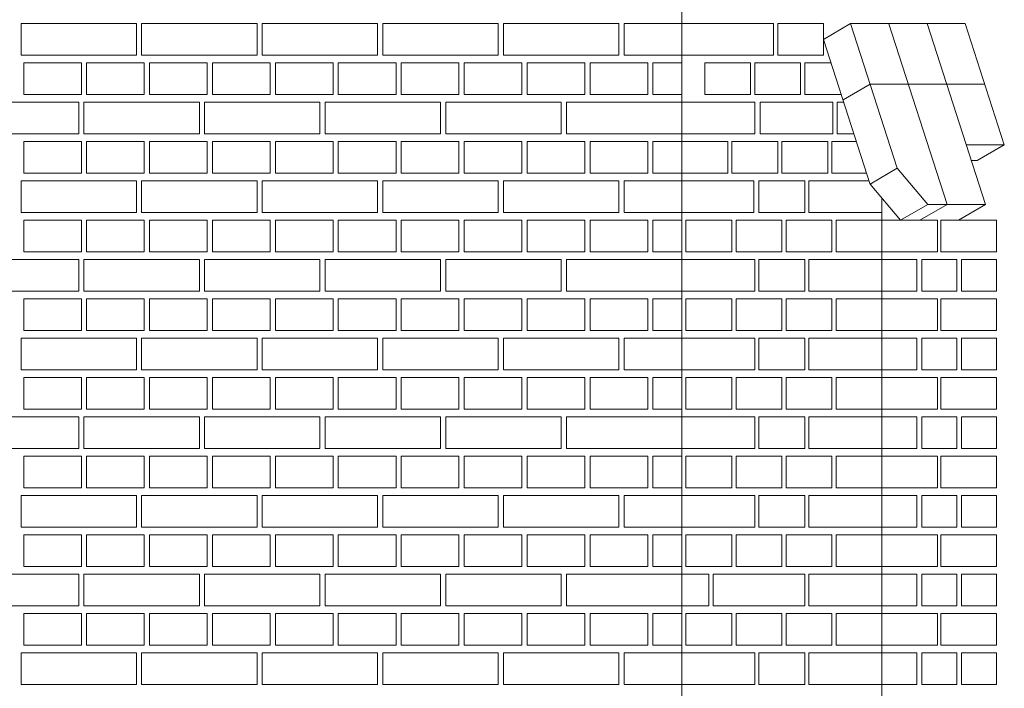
# Model space of a CAD drawing. Header units: millimetres. Extents: x -37887 to 94344, y -69777 to 116976.
# Tile 189 of 205: x 33729 to 35607, y 110403 to 111678. Entities that reach past the tile are written whole.
import ezdxf

# ---------------------------------------------------------------- set-up
doc = ezdxf.new("R2010")
doc.units = ezdxf.units.MM
doc.layers.add('02_odbudowa', color=7, linetype='Continuous', lineweight=30)
doc.layers.add('inwentarka dominiki', color=1, linetype='Continuous', lineweight=13)

# ---------------------------------------------------------------- blocks, each defined once
blk = doc.blocks.new('A$C548F19F9')
at = {"layer": 'inwentarka dominiki'}
for p, q in [((36064.3, 1591.6), (36064.3, 5921.6)), ((36386.2, 4516.6), (36334.5, 4486.6)), ((36386.2, 4516.6), (36475.2, 4240.7)), ((36386.2, 4516.6), (36604.6, 4516.6)), ((36458.8, 4516.4), (36570.1, 4171.4)), ((36532, 4516.6), (36643.3, 4171.6)), ((36604.6, 4516.6), (36679.2, 4285.3)), ((36334.5, 4486.6), (36423.7, 4210)), ((36423.5, 4401), (36371.8, 4371)), ((36423.5, 4401), (36641.9, 4401)), ((36606.6, 4285.3), (36679.2, 4285.3)), ((36679.2, 4285.3), (36627.6, 4255.3)), ((36616.3, 4255.3), (36627.6, 4255.3)), ((36474.8, 4240.7), (36423.1, 4210.7)), ((36475.2, 4240.7), (36533.4, 4171.6)), ((36423.1, 4210.7), (36481.4, 4141.6)), ((36445.8, 4141.6), (36445.8, 4183.8)), ((36533.1, 4171.6), (36481.4, 4141.6)), ((36570, 4171.6), (36518.4, 4141.6)), ((36643.3, 4171.6), (36533.4, 4171.6)), ((36643.3, 4171.6), (36591.6, 4141.6)), ((36445.8, 1471.6), (36445.8, 4141.6))]:
    blk.add_line(p, q, dxfattribs=at)
for points in [[(35024.3, 4516.6), (35024.3, 4456.6), (34804.3, 4456.6), (34804.3, 4516.6), (35024.3, 4516.6)], [(35254.3, 4516.6), (35254.3, 4456.6), (35034.3, 4456.6), (35034.3, 4516.6), (35254.3, 4516.6)], [(35484.3, 4516.6), (35484.3, 4456.6), (35264.3, 4456.6), (35264.3, 4516.6), (35484.3, 4516.6)], [(35714.3, 4516.6), (35714.3, 4456.6), (35494.3, 4456.6), (35494.3, 4516.6), (35714.3, 4516.6)], [(35944.3, 4516.6), (35944.3, 4456.6), (35724.3, 4456.6), (35724.3, 4516.6), (35944.3, 4516.6)], [(36064.3, 4516.6), (36064.3, 4456.6), (35954.3, 4456.6), (35954.3, 4516.6), (36064.3, 4516.6)], [(36239.1, 4456.6), (36239.1, 4516.6), (36064.3, 4516.6), (36064.3, 4456.6), (36239.1, 4456.6)], [(36247.1, 4456.6), (36334.5, 4456.6), (36334.5, 4516.6), (36247.1, 4516.6), (36247.1, 4456.6)], [(34919.3, 4441.6), (34919.3, 4381.6), (34809.3, 4381.6), (34809.3, 4441.6), (34919.3, 4441.6)], [(35039.3, 4441.6), (35039.3, 4381.6), (34929.3, 4381.6), (34929.3, 4441.6), (35039.3, 4441.6)], [(35159.3, 4441.6), (35159.3, 4381.6), (35049.3, 4381.6), (35049.3, 4441.6), (35159.3, 4441.6)], [(35279.3, 4441.6), (35279.3, 4381.6), (35169.3, 4381.6), (35169.3, 4441.6), (35279.3, 4441.6)], [(35399.3, 4441.6), (35399.3, 4381.6), (35289.3, 4381.6), (35289.3, 4441.6), (35399.3, 4441.6)], [(35519.3, 4441.6), (35519.3, 4381.6), (35409.3, 4381.6), (35409.3, 4441.6), (35519.3, 4441.6)], [(35639.3, 4441.6), (35639.3, 4381.6), (35529.3, 4381.6), (35529.3, 4441.6), (35639.3, 4441.6)], [(35759.3, 4441.6), (35759.3, 4381.6), (35649.3, 4381.6), (35649.3, 4441.6), (35759.3, 4441.6)], [(35879.3, 4441.6), (35879.3, 4381.6), (35769.3, 4381.6), (35769.3, 4441.6), (35879.3, 4441.6)], [(35999.3, 4441.6), (35999.3, 4381.6), (35889.3, 4381.6), (35889.3, 4441.6), (35999.3, 4441.6)], [(36064.3, 4441.6), (36064.3, 4381.6), (36009.3, 4381.6), (36009.3, 4441.6), (36064.3, 4441.6)], [(36108, 4381.6), (36195.4, 4381.6), (36195.4, 4441.6), (36108, 4441.6), (36108, 4381.6)], [(36203.4, 4381.6), (36290.8, 4381.6), (36290.8, 4441.6), (36203.4, 4441.6), (36203.4, 4381.6)], [(36349, 4441.6), (36298.8, 4441.6), (36298.8, 4381.6)], [(36298.8, 4381.6), (36368.4, 4381.6)], [(34914.3, 4366.6), (34914.3, 4306.6), (34694.3, 4306.6), (34694.3, 4366.6), (34914.3, 4366.6)], [(35144.3, 4366.6), (35144.3, 4306.6), (34924.3, 4306.6), (34924.3, 4366.6), (35144.3, 4366.6)], [(35374.3, 4366.6), (35374.3, 4306.6), (35154.3, 4306.6), (35154.3, 4366.6), (35374.3, 4366.6)], [(35604.3, 4366.6), (35604.3, 4306.6), (35384.3, 4306.6), (35384.3, 4366.6), (35604.3, 4366.6)], [(35834.3, 4366.6), (35834.3, 4306.6), (35614.3, 4306.6), (35614.3, 4366.6), (35834.3, 4366.6)], [(36064.3, 4366.6), (36064.3, 4306.6), (35844.3, 4306.6), (35844.3, 4366.6), (36064.3, 4366.6)], [(36203.4, 4306.6), (36203.4, 4366.6), (36064.3, 4366.6), (36064.3, 4306.6), (36203.4, 4306.6)], [(36352.5, 4306.6), (36352.5, 4366.6), (36213.4, 4366.6), (36213.4, 4306.6), (36352.5, 4306.6)], [(36373.2, 4366.6), (36360.4, 4366.6), (36360.4, 4306.6)], [(36360.4, 4306.6), (36392.6, 4306.6)], [(34919.3, 4291.6), (34919.3, 4231.6), (34809.3, 4231.6), (34809.3, 4291.6), (34919.3, 4291.6)], [(35039.3, 4291.6), (35039.3, 4231.6), (34929.3, 4231.6), (34929.3, 4291.6), (35039.3, 4291.6)], [(35159.3, 4291.6), (35159.3, 4231.6), (35049.3, 4231.6), (35049.3, 4291.6), (35159.3, 4291.6)], [(35279.3, 4291.6), (35279.3, 4231.6), (35169.3, 4231.6), (35169.3, 4291.6), (35279.3, 4291.6)], [(35399.3, 4291.6), (35399.3, 4231.6), (35289.3, 4231.6), (35289.3, 4291.6), (35399.3, 4291.6)], [(35519.3, 4291.6), (35519.3, 4231.6), (35409.3, 4231.6), (35409.3, 4291.6), (35519.3, 4291.6)], [(35639.3, 4291.6), (35639.3, 4231.6), (35529.3, 4231.6), (35529.3, 4291.6), (35639.3, 4291.6)], [(35759.3, 4291.6), (35759.3, 4231.6), (35649.3, 4231.6), (35649.3, 4291.6), (35759.3, 4291.6)], [(35879.3, 4291.6), (35879.3, 4231.6), (35769.3, 4231.6), (35769.3, 4291.6), (35879.3, 4291.6)], [(35999.3, 4291.6), (35999.3, 4231.6), (35889.3, 4231.6), (35889.3, 4291.6), (35999.3, 4291.6)], [(36064.3, 4291.6), (36064.3, 4231.6), (36009.3, 4231.6), (36009.3, 4291.6), (36064.3, 4291.6)], [(36064.3, 4231.6), (36151.7, 4231.6), (36151.7, 4291.6), (36064.3, 4291.6), (36064.3, 4231.6)], [(36159.6, 4231.6), (36247.1, 4231.6), (36247.1, 4291.6), (36159.6, 4291.6), (36159.6, 4231.6)], [(36255, 4231.6), (36342.5, 4231.6), (36342.5, 4291.6), (36255, 4291.6), (36255, 4231.6)], [(36397.4, 4291.6), (36350.4, 4291.6), (36350.4, 4231.6)], [(36350.4, 4231.6), (36416.8, 4231.6)], [(35024.3, 4216.6), (35024.3, 4156.6), (34804.3, 4156.6), (34804.3, 4216.6), (35024.3, 4216.6)], [(35254.3, 4216.6), (35254.3, 4156.6), (35034.3, 4156.6), (35034.3, 4216.6), (35254.3, 4216.6)], [(35484.3, 4216.6), (35484.3, 4156.6), (35264.3, 4156.6), (35264.3, 4216.6), (35484.3, 4216.6)], [(35714.3, 4216.6), (35714.3, 4156.6), (35494.3, 4156.6), (35494.3, 4216.6), (35714.3, 4216.6)], [(35944.3, 4216.6), (35944.3, 4156.6), (35724.3, 4156.6), (35724.3, 4216.6), (35944.3, 4216.6)], [(36064.3, 4216.6), (36064.3, 4156.6), (35954.3, 4156.6), (35954.3, 4216.6), (36064.3, 4216.6)], [(36201.3, 4156.6), (36201.3, 4216.6), (36064.3, 4216.6), (36064.3, 4156.6), (36201.3, 4156.6)], [(36211.3, 4156.6), (36298.8, 4156.6), (36298.8, 4216.6), (36211.3, 4216.6), (36211.3, 4156.6)], [(36421.6, 4216.6), (36306.7, 4216.6), (36306.7, 4156.6), (36445.8, 4156.6)], [(34919.3, 4141.6), (34919.3, 4081.6), (34809.3, 4081.6), (34809.3, 4141.6), (34919.3, 4141.6)], [(35039.3, 4141.6), (35039.3, 4081.6), (34929.3, 4081.6), (34929.3, 4141.6), (35039.3, 4141.6)], [(35159.3, 4141.6), (35159.3, 4081.6), (35049.3, 4081.6), (35049.3, 4141.6), (35159.3, 4141.6)], [(35279.3, 4141.6), (35279.3, 4081.6), (35169.3, 4081.6), (35169.3, 4141.6), (35279.3, 4141.6)], [(35399.3, 4141.6), (35399.3, 4081.6), (35289.3, 4081.6), (35289.3, 4141.6), (35399.3, 4141.6)], [(35519.3, 4141.6), (35519.3, 4081.6), (35409.3, 4081.6), (35409.3, 4141.6), (35519.3, 4141.6)], [(35639.3, 4141.6), (35639.3, 4081.6), (35529.3, 4081.6), (35529.3, 4141.6), (35639.3, 4141.6)], [(35759.3, 4141.6), (35759.3, 4081.6), (35649.3, 4081.6), (35649.3, 4141.6), (35759.3, 4141.6)], [(35879.3, 4141.6), (35879.3, 4081.6), (35769.3, 4081.6), (35769.3, 4141.6), (35879.3, 4141.6)], [(35999.3, 4141.6), (35999.3, 4081.6), (35889.3, 4081.6), (35889.3, 4141.6), (35999.3, 4141.6)], [(36064.3, 4141.6), (36064.3, 4081.6), (36009.3, 4081.6), (36009.3, 4141.6), (36064.3, 4141.6)], [(36072.2, 4081.6), (36159.6, 4081.6), (36159.6, 4141.6), (36072.2, 4141.6), (36072.2, 4081.6)], [(36167.6, 4081.6), (36255, 4081.6), (36255, 4141.6), (36167.6, 4141.6), (36167.6, 4081.6)], [(36263, 4081.6), (36350.4, 4081.6), (36350.4, 4141.6), (36263, 4141.6), (36263, 4081.6)], [(36358.4, 4081.6), (36445.8, 4081.6), (36445.8, 4141.6), (36358.4, 4141.6), (36358.4, 4081.6)], [(36552, 4081.6), (36552, 4141.6), (36445.8, 4141.6), (36445.8, 4081.6), (36552, 4081.6)], [(36664.2, 4081.6), (36664.2, 4141.6), (36558.1, 4141.6), (36558.1, 4081.6), (36664.2, 4081.6)], [(34914.3, 4066.6), (34914.3, 4006.6), (34694.3, 4006.6), (34694.3, 4066.6), (34914.3, 4066.6)], [(35144.3, 4066.6), (35144.3, 4006.6), (34924.3, 4006.6), (34924.3, 4066.6), (35144.3, 4066.6)], [(35374.3, 4066.6), (35374.3, 4006.6), (35154.3, 4006.6), (35154.3, 4066.6), (35374.3, 4066.6)], [(35604.3, 4066.6), (35604.3, 4006.6), (35384.3, 4006.6), (35384.3, 4066.6), (35604.3, 4066.6)], [(35834.3, 4066.6), (35834.3, 4006.6), (35614.3, 4006.6), (35614.3, 4066.6), (35834.3, 4066.6)], [(36064.3, 4066.6), (36064.3, 4006.6), (35844.3, 4006.6), (35844.3, 4066.6), (36064.3, 4066.6)], [(36064.3, 4006.6), (36203.4, 4006.6), (36203.4, 4066.6), (36064.3, 4066.6), (36064.3, 4006.6)], [(36211.3, 4006.6), (36298.8, 4006.6), (36298.8, 4066.6), (36211.3, 4066.6), (36211.3, 4006.6)], [(36445.8, 4006.6), (36445.8, 4066.6), (36306.7, 4066.6), (36306.7, 4006.6), (36445.8, 4006.6)], [(36512.6, 4066.6), (36445.8, 4066.6), (36445.8, 4006.6), (36512.6, 4006.6), (36512.6, 4066.6)], [(36588.4, 4066.6), (36521.7, 4066.6), (36521.7, 4006.6), (36588.4, 4006.6), (36588.4, 4066.6)], [(36664.2, 4066.6), (36597.5, 4066.6), (36597.5, 4006.6), (36664.2, 4006.6), (36664.2, 4066.6)], [(34919.3, 3991.6), (34919.3, 3931.6), (34809.3, 3931.6), (34809.3, 3991.6), (34919.3, 3991.6)], [(35039.3, 3991.6), (35039.3, 3931.6), (34929.3, 3931.6), (34929.3, 3991.6), (35039.3, 3991.6)], [(35159.3, 3991.6), (35159.3, 3931.6), (35049.3, 3931.6), (35049.3, 3991.6), (35159.3, 3991.6)], [(35279.3, 3991.6), (35279.3, 3931.6), (35169.3, 3931.6), (35169.3, 3991.6), (35279.3, 3991.6)], [(35399.3, 3991.6), (35399.3, 3931.6), (35289.3, 3931.6), (35289.3, 3991.6), (35399.3, 3991.6)], [(35519.3, 3991.6), (35519.3, 3931.6), (35409.3, 3931.6), (35409.3, 3991.6), (35519.3, 3991.6)], [(35639.3, 3991.6), (35639.3, 3931.6), (35529.3, 3931.6), (35529.3, 3991.6), (35639.3, 3991.6)], [(35759.3, 3991.6), (35759.3, 3931.6), (35649.3, 3931.6), (35649.3, 3991.6), (35759.3, 3991.6)], [(35879.3, 3991.6), (35879.3, 3931.6), (35769.3, 3931.6), (35769.3, 3991.6), (35879.3, 3991.6)], [(35999.3, 3991.6), (35999.3, 3931.6), (35889.3, 3931.6), (35889.3, 3991.6), (35999.3, 3991.6)], [(36064.3, 3991.6), (36064.3, 3931.6), (36009.3, 3931.6), (36009.3, 3991.6), (36064.3, 3991.6)], [(36072.2, 3931.6), (36159.6, 3931.6), (36159.6, 3991.6), (36072.2, 3991.6), (36072.2, 3931.6)], [(36167.6, 3931.6), (36255, 3931.6), (36255, 3991.6), (36167.6, 3991.6), (36167.6, 3931.6)], [(36263, 3931.6), (36350.4, 3931.6), (36350.4, 3991.6), (36263, 3991.6), (36263, 3931.6)], [(36358.4, 3931.6), (36445.8, 3931.6), (36445.8, 3991.6), (36358.4, 3991.6), (36358.4, 3931.6)], [(36552, 3931.6), (36552, 3991.6), (36445.8, 3991.6), (36445.8, 3931.6), (36552, 3931.6)], [(36664.2, 3931.6), (36664.2, 3991.6), (36558.1, 3991.6), (36558.1, 3931.6), (36664.2, 3931.6)], [(35024.3, 3916.6), (35024.3, 3856.6), (34804.3, 3856.6), (34804.3, 3916.6), (35024.3, 3916.6)], [(35254.3, 3916.6), (35254.3, 3856.6), (35034.3, 3856.6), (35034.3, 3916.6), (35254.3, 3916.6)], [(35484.3, 3916.6), (35484.3, 3856.6), (35264.3, 3856.6), (35264.3, 3916.6), (35484.3, 3916.6)], [(35714.3, 3916.6), (35714.3, 3856.6), (35494.3, 3856.6), (35494.3, 3916.6), (35714.3, 3916.6)], [(35944.3, 3916.6), (35944.3, 3856.6), (35724.3, 3856.6), (35724.3, 3916.6), (35944.3, 3916.6)], [(36064.3, 3916.6), (36064.3, 3856.6), (35954.3, 3856.6), (35954.3, 3916.6), (36064.3, 3916.6)], [(36064.3, 3856.6), (36203.4, 3856.6), (36203.4, 3916.6), (36064.3, 3916.6), (36064.3, 3856.6)], [(36211.3, 3856.6), (36298.8, 3856.6), (36298.8, 3916.6), (36211.3, 3916.6), (36211.3, 3856.6)], [(36445.8, 3856.6), (36445.8, 3916.6), (36306.7, 3916.6), (36306.7, 3856.6), (36445.8, 3856.6)], [(36512.6, 3916.6), (36445.8, 3916.6), (36445.8, 3856.6), (36512.6, 3856.6), (36512.6, 3916.6)], [(36588.4, 3916.6), (36521.7, 3916.6), (36521.7, 3856.6), (36588.4, 3856.6), (36588.4, 3916.6)], [(36664.2, 3916.6), (36597.5, 3916.6), (36597.5, 3856.6), (36664.2, 3856.6), (36664.2, 3916.6)], [(34919.3, 3841.6), (34919.3, 3781.6), (34809.3, 3781.6), (34809.3, 3841.6), (34919.3, 3841.6)], [(35039.3, 3841.6), (35039.3, 3781.6), (34929.3, 3781.6), (34929.3, 3841.6), (35039.3, 3841.6)], [(35159.3, 3841.6), (35159.3, 3781.6), (35049.3, 3781.6), (35049.3, 3841.6), (35159.3, 3841.6)], [(35279.3, 3841.6), (35279.3, 3781.6), (35169.3, 3781.6), (35169.3, 3841.6), (35279.3, 3841.6)], [(35399.3, 3841.6), (35399.3, 3781.6), (35289.3, 3781.6), (35289.3, 3841.6), (35399.3, 3841.6)], [(35519.3, 3841.6), (35519.3, 3781.6), (35409.3, 3781.6), (35409.3, 3841.6), (35519.3, 3841.6)], [(35639.3, 3841.6), (35639.3, 3781.6), (35529.3, 3781.6), (35529.3, 3841.6), (35639.3, 3841.6)], [(35759.3, 3841.6), (35759.3, 3781.6), (35649.3, 3781.6), (35649.3, 3841.6), (35759.3, 3841.6)], [(35879.3, 3841.6), (35879.3, 3781.6), (35769.3, 3781.6), (35769.3, 3841.6), (35879.3, 3841.6)], [(35999.3, 3841.6), (35999.3, 3781.6), (35889.3, 3781.6), (35889.3, 3841.6), (35999.3, 3841.6)], [(36064.3, 3841.6), (36064.3, 3781.6), (36009.3, 3781.6), (36009.3, 3841.6), (36064.3, 3841.6)], [(36072.2, 3781.6), (36159.6, 3781.6), (36159.6, 3841.6), (36072.2, 3841.6), (36072.2, 3781.6)], [(36167.6, 3781.6), (36255, 3781.6), (36255, 3841.6), (36167.6, 3841.6), (36167.6, 3781.6)], [(36263, 3781.6), (36350.4, 3781.6), (36350.4, 3841.6), (36263, 3841.6), (36263, 3781.6)], [(36358.4, 3781.6), (36445.8, 3781.6), (36445.8, 3841.6), (36358.4, 3841.6), (36358.4, 3781.6)], [(36552, 3781.6), (36552, 3841.6), (36445.8, 3841.6), (36445.8, 3781.6), (36552, 3781.6)], [(36664.2, 3781.6), (36664.2, 3841.6), (36558.1, 3841.6), (36558.1, 3781.6), (36664.2, 3781.6)], [(34914.3, 3766.6), (34914.3, 3706.6), (34694.3, 3706.6), (34694.3, 3766.6), (34914.3, 3766.6)], [(35144.3, 3766.6), (35144.3, 3706.6), (34924.3, 3706.6), (34924.3, 3766.6), (35144.3, 3766.6)], [(35374.3, 3766.6), (35374.3, 3706.6), (35154.3, 3706.6), (35154.3, 3766.6), (35374.3, 3766.6)], [(35604.3, 3766.6), (35604.3, 3706.6), (35384.3, 3706.6), (35384.3, 3766.6), (35604.3, 3766.6)], [(35834.3, 3766.6), (35834.3, 3706.6), (35614.3, 3706.6), (35614.3, 3766.6), (35834.3, 3766.6)], [(36064.3, 3766.6), (36064.3, 3706.6), (35844.3, 3706.6), (35844.3, 3766.6), (36064.3, 3766.6)], [(36064.3, 3706.6), (36203.4, 3706.6), (36203.4, 3766.6), (36064.3, 3766.6), (36064.3, 3706.6)], [(36211.3, 3706.6), (36298.8, 3706.6), (36298.8, 3766.6), (36211.3, 3766.6), (36211.3, 3706.6)], [(36445.8, 3706.6), (36445.8, 3766.6), (36306.7, 3766.6), (36306.7, 3706.6), (36445.8, 3706.6)], [(36512.6, 3766.6), (36445.8, 3766.6), (36445.8, 3706.6), (36512.6, 3706.6), (36512.6, 3766.6)], [(36588.4, 3766.6), (36521.7, 3766.6), (36521.7, 3706.6), (36588.4, 3706.6), (36588.4, 3766.6)], [(36664.2, 3766.6), (36597.5, 3766.6), (36597.5, 3706.6), (36664.2, 3706.6), (36664.2, 3766.6)], [(34919.3, 3691.6), (34919.3, 3631.6), (34809.3, 3631.6), (34809.3, 3691.6), (34919.3, 3691.6)], [(35039.3, 3691.6), (35039.3, 3631.6), (34929.3, 3631.6), (34929.3, 3691.6), (35039.3, 3691.6)], [(35159.3, 3691.6), (35159.3, 3631.6), (35049.3, 3631.6), (35049.3, 3691.6), (35159.3, 3691.6)], [(35279.3, 3691.6), (35279.3, 3631.6), (35169.3, 3631.6), (35169.3, 3691.6), (35279.3, 3691.6)], [(35399.3, 3691.6), (35399.3, 3631.6), (35289.3, 3631.6), (35289.3, 3691.6), (35399.3, 3691.6)], [(35519.3, 3691.6), (35519.3, 3631.6), (35409.3, 3631.6), (35409.3, 3691.6), (35519.3, 3691.6)], [(35639.3, 3691.6), (35639.3, 3631.6), (35529.3, 3631.6), (35529.3, 3691.6), (35639.3, 3691.6)], [(35759.3, 3691.6), (35759.3, 3631.6), (35649.3, 3631.6), (35649.3, 3691.6), (35759.3, 3691.6)], [(35879.3, 3691.6), (35879.3, 3631.6), (35769.3, 3631.6), (35769.3, 3691.6), (35879.3, 3691.6)], [(35999.3, 3691.6), (35999.3, 3631.6), (35889.3, 3631.6), (35889.3, 3691.6), (35999.3, 3691.6)], [(36064.3, 3691.6), (36064.3, 3631.6), (36009.3, 3631.6), (36009.3, 3691.6), (36064.3, 3691.6)], [(36072.2, 3631.6), (36159.6, 3631.6), (36159.6, 3691.6), (36072.2, 3691.6), (36072.2, 3631.6)], [(36167.6, 3631.6), (36255, 3631.6), (36255, 3691.6), (36167.6, 3691.6), (36167.6, 3631.6)], [(36263, 3631.6), (36350.4, 3631.6), (36350.4, 3691.6), (36263, 3691.6), (36263, 3631.6)], [(36358.4, 3631.6), (36445.8, 3631.6), (36445.8, 3691.6), (36358.4, 3691.6), (36358.4, 3631.6)], [(36552, 3631.6), (36552, 3691.6), (36445.8, 3691.6), (36445.8, 3631.6), (36552, 3631.6)], [(36664.2, 3631.6), (36664.2, 3691.6), (36558.1, 3691.6), (36558.1, 3631.6), (36664.2, 3631.6)], [(35024.3, 3616.6), (35024.3, 3556.6), (34804.3, 3556.6), (34804.3, 3616.6), (35024.3, 3616.6)], [(35254.3, 3616.6), (35254.3, 3556.6), (35034.3, 3556.6), (35034.3, 3616.6), (35254.3, 3616.6)], [(35484.3, 3616.6), (35484.3, 3556.6), (35264.3, 3556.6), (35264.3, 3616.6), (35484.3, 3616.6)], [(35714.3, 3616.6), (35714.3, 3556.6), (35494.3, 3556.6), (35494.3, 3616.6), (35714.3, 3616.6)], [(35944.3, 3616.6), (35944.3, 3556.6), (35724.3, 3556.6), (35724.3, 3616.6), (35944.3, 3616.6)], [(36064.3, 3616.6), (36064.3, 3556.6), (35954.3, 3556.6), (35954.3, 3616.6), (36064.3, 3616.6)], [(36064.3, 3556.6), (36203.4, 3556.6), (36203.4, 3616.6), (36064.3, 3616.6), (36064.3, 3556.6)], [(36211.3, 3556.6), (36298.8, 3556.6), (36298.8, 3616.6), (36211.3, 3616.6), (36211.3, 3556.6)], [(36445.8, 3556.6), (36445.8, 3616.6), (36306.7, 3616.6), (36306.7, 3556.6), (36445.8, 3556.6)], [(36512.6, 3616.6), (36445.8, 3616.6), (36445.8, 3556.6), (36512.6, 3556.6), (36512.6, 3616.6)], [(36588.4, 3616.6), (36521.7, 3616.6), (36521.7, 3556.6), (36588.4, 3556.6), (36588.4, 3616.6)], [(36664.2, 3616.6), (36597.5, 3616.6), (36597.5, 3556.6), (36664.2, 3556.6), (36664.2, 3616.6)], [(34919.3, 3541.6), (34919.3, 3481.6), (34809.3, 3481.6), (34809.3, 3541.6), (34919.3, 3541.6)], [(35039.3, 3541.6), (35039.3, 3481.6), (34929.3, 3481.6), (34929.3, 3541.6), (35039.3, 3541.6)], [(35159.3, 3541.6), (35159.3, 3481.6), (35049.3, 3481.6), (35049.3, 3541.6), (35159.3, 3541.6)], [(35279.3, 3541.6), (35279.3, 3481.6), (35169.3, 3481.6), (35169.3, 3541.6), (35279.3, 3541.6)], [(35399.3, 3541.6), (35399.3, 3481.6), (35289.3, 3481.6), (35289.3, 3541.6), (35399.3, 3541.6)], [(35519.3, 3541.6), (35519.3, 3481.6), (35409.3, 3481.6), (35409.3, 3541.6), (35519.3, 3541.6)], [(35639.3, 3541.6), (35639.3, 3481.6), (35529.3, 3481.6), (35529.3, 3541.6), (35639.3, 3541.6)], [(35759.3, 3541.6), (35759.3, 3481.6), (35649.3, 3481.6), (35649.3, 3541.6), (35759.3, 3541.6)], [(35879.3, 3541.6), (35879.3, 3481.6), (35769.3, 3481.6), (35769.3, 3541.6), (35879.3, 3541.6)], [(35999.3, 3541.6), (35999.3, 3481.6), (35889.3, 3481.6), (35889.3, 3541.6), (35999.3, 3541.6)], [(36064.3, 3541.6), (36064.3, 3481.6), (36009.3, 3481.6), (36009.3, 3541.6), (36064.3, 3541.6)], [(36072.2, 3481.6), (36159.6, 3481.6), (36159.6, 3541.6), (36072.2, 3541.6), (36072.2, 3481.6)], [(36167.6, 3481.6), (36255, 3481.6), (36255, 3541.6), (36167.6, 3541.6), (36167.6, 3481.6)], [(36263, 3481.6), (36350.4, 3481.6), (36350.4, 3541.6), (36263, 3541.6), (36263, 3481.6)], [(36358.4, 3481.6), (36445.8, 3481.6), (36445.8, 3541.6), (36358.4, 3541.6), (36358.4, 3481.6)], [(36552, 3481.6), (36552, 3541.6), (36445.8, 3541.6), (36445.8, 3481.6), (36552, 3481.6)], [(36664.2, 3481.6), (36664.2, 3541.6), (36558.1, 3541.6), (36558.1, 3481.6), (36664.2, 3481.6)], [(34914.3, 3466.6), (34914.3, 3406.6), (34694.3, 3406.6), (34694.3, 3466.6), (34914.3, 3466.6)], [(35144.3, 3466.6), (35144.3, 3406.6), (34924.3, 3406.6), (34924.3, 3466.6), (35144.3, 3466.6)], [(35374.3, 3466.6), (35374.3, 3406.6), (35154.3, 3406.6), (35154.3, 3466.6), (35374.3, 3466.6)], [(35604.3, 3466.6), (35604.3, 3406.6), (35384.3, 3406.6), (35384.3, 3466.6), (35604.3, 3466.6)], [(35834.3, 3466.6), (35834.3, 3406.6), (35614.3, 3406.6), (35614.3, 3466.6), (35834.3, 3466.6)], [(36064.3, 3466.6), (36064.3, 3406.6), (35844.3, 3406.6), (35844.3, 3466.6), (36064.3, 3466.6)], [(36115.9, 3406.6), (36115.9, 3466.6), (36064.3, 3466.6), (36064.3, 3406.6), (36115.9, 3406.6)], [(36298.8, 3406.6), (36298.8, 3466.6), (36123.9, 3466.6), (36123.9, 3406.6), (36298.8, 3406.6)], [(36445.8, 3406.6), (36445.8, 3466.6), (36306.7, 3466.6), (36306.7, 3406.6), (36445.8, 3406.6)], [(36512.6, 3466.6), (36445.8, 3466.6), (36445.8, 3406.6), (36512.6, 3406.6), (36512.6, 3466.6)], [(36588.4, 3466.6), (36521.7, 3466.6), (36521.7, 3406.6), (36588.4, 3406.6), (36588.4, 3466.6)], [(36664.2, 3466.6), (36597.5, 3466.6), (36597.5, 3406.6), (36664.2, 3406.6), (36664.2, 3466.6)], [(34919.3, 3391.6), (34919.3, 3331.6), (34809.3, 3331.6), (34809.3, 3391.6), (34919.3, 3391.6)], [(35039.3, 3391.6), (35039.3, 3331.6), (34929.3, 3331.6), (34929.3, 3391.6), (35039.3, 3391.6)], [(35159.3, 3391.6), (35159.3, 3331.6), (35049.3, 3331.6), (35049.3, 3391.6), (35159.3, 3391.6)], [(35279.3, 3391.6), (35279.3, 3331.6), (35169.3, 3331.6), (35169.3, 3391.6), (35279.3, 3391.6)], [(35399.3, 3391.6), (35399.3, 3331.6), (35289.3, 3331.6), (35289.3, 3391.6), (35399.3, 3391.6)], [(35519.3, 3391.6), (35519.3, 3331.6), (35409.3, 3331.6), (35409.3, 3391.6), (35519.3, 3391.6)], [(35639.3, 3391.6), (35639.3, 3331.6), (35529.3, 3331.6), (35529.3, 3391.6), (35639.3, 3391.6)], [(35759.3, 3391.6), (35759.3, 3331.6), (35649.3, 3331.6), (35649.3, 3391.6), (35759.3, 3391.6)], [(35879.3, 3391.6), (35879.3, 3331.6), (35769.3, 3331.6), (35769.3, 3391.6), (35879.3, 3391.6)], [(35999.3, 3391.6), (35999.3, 3331.6), (35889.3, 3331.6), (35889.3, 3391.6), (35999.3, 3391.6)], [(36064.3, 3391.6), (36064.3, 3331.6), (36009.3, 3331.6), (36009.3, 3391.6), (36064.3, 3391.6)], [(36072.2, 3331.6), (36159.6, 3331.6), (36159.6, 3391.6), (36072.2, 3391.6), (36072.2, 3331.6)], [(36167.6, 3331.6), (36255, 3331.6), (36255, 3391.6), (36167.6, 3391.6), (36167.6, 3331.6)], [(36263, 3331.6), (36350.4, 3331.6), (36350.4, 3391.6), (36263, 3391.6), (36263, 3331.6)], [(36358.4, 3331.6), (36445.8, 3331.6), (36445.8, 3391.6), (36358.4, 3391.6), (36358.4, 3331.6)], [(36552, 3331.6), (36552, 3391.6), (36445.8, 3391.6), (36445.8, 3331.6), (36552, 3331.6)], [(36664.2, 3331.6), (36664.2, 3391.6), (36558.1, 3391.6), (36558.1, 3331.6), (36664.2, 3331.6)], [(35024.3, 3316.6), (35024.3, 3256.6), (34804.3, 3256.6), (34804.3, 3316.6), (35024.3, 3316.6)], [(35254.3, 3316.6), (35254.3, 3256.6), (35034.3, 3256.6), (35034.3, 3316.6), (35254.3, 3316.6)], [(35484.3, 3316.6), (35484.3, 3256.6), (35264.3, 3256.6), (35264.3, 3316.6), (35484.3, 3316.6)], [(35714.3, 3316.6), (35714.3, 3256.6), (35494.3, 3256.6), (35494.3, 3316.6), (35714.3, 3316.6)], [(35944.3, 3316.6), (35944.3, 3256.6), (35724.3, 3256.6), (35724.3, 3316.6), (35944.3, 3316.6)], [(36064.3, 3316.6), (36064.3, 3256.6), (35954.3, 3256.6), (35954.3, 3316.6), (36064.3, 3316.6)], [(36064.3, 3256.6), (36203.4, 3256.6), (36203.4, 3316.6), (36064.3, 3316.6), (36064.3, 3256.6)], [(36211.3, 3256.6), (36298.8, 3256.6), (36298.8, 3316.6), (36211.3, 3316.6), (36211.3, 3256.6)], [(36445.8, 3256.6), (36445.8, 3316.6), (36306.7, 3316.6), (36306.7, 3256.6), (36445.8, 3256.6)], [(36512.6, 3316.6), (36445.8, 3316.6), (36445.8, 3256.6), (36512.6, 3256.6), (36512.6, 3316.6)], [(36588.4, 3316.6), (36521.7, 3316.6), (36521.7, 3256.6), (36588.4, 3256.6), (36588.4, 3316.6)], [(36664.2, 3316.6), (36597.5, 3316.6), (36597.5, 3256.6), (36664.2, 3256.6), (36664.2, 3316.6)]]:
    blk.add_lwpolyline(points, dxfattribs=at)

msp = doc.modelspace()

# ---------------------------------------------------------------- block references
at = {"layer": '02_odbudowa'}
msp.add_blockref('A$C548F19F9', (-1072.5, 107153.6), dxfattribs=at)

doc.saveas('drawing.dxf')
